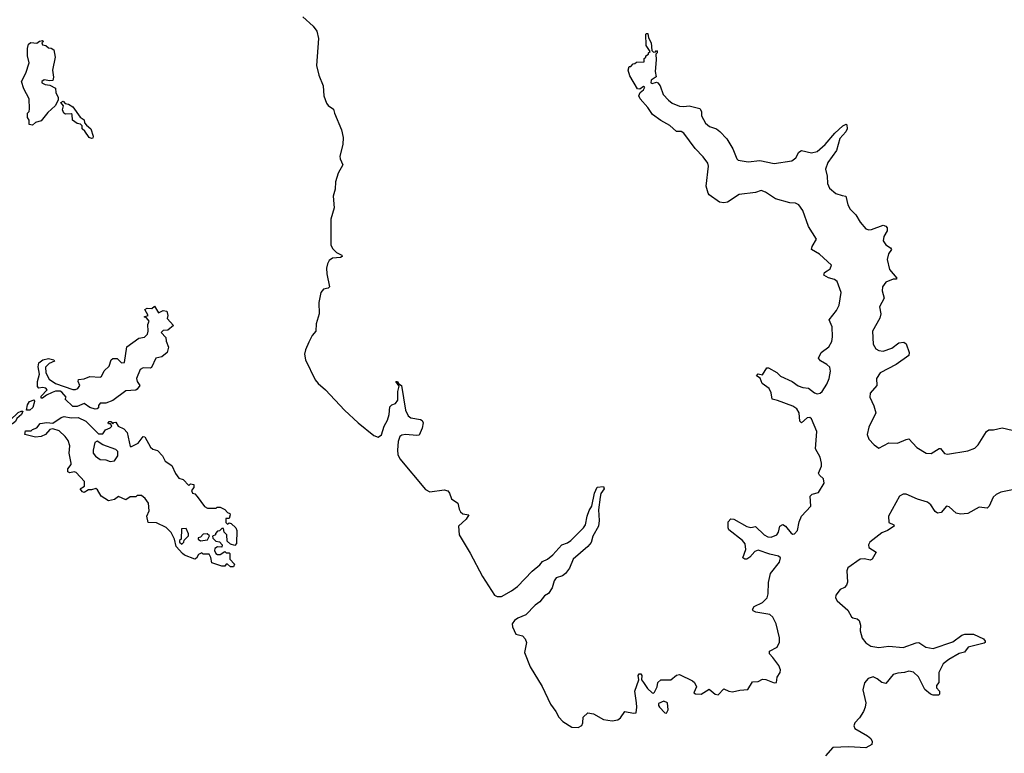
# Model space of a CAD drawing. Extents: x 2494118 to 2687960, y 757339 to 915227.
# Tile 54 of 256: x 2523485 to 2530350, y 858243 to 863356. Entities that reach past the tile are written whole.
import ezdxf

# ---------------------------------------------------------------- set-up
doc = ezdxf.new("R2010")
doc.units = 0

msp = doc.modelspace()

# ---------------------------------------------------------------- linework, layer by layer
at = {"layer": '0CON20XD'}
for points in [[(2525459.2, 863375), (2525530.9, 863310.9), (2525555.8, 863275), (2525567.5, 863225), (2525555.5, 863035.5), (2525569.8, 862969.8), (2525600, 862895), (2525606.4, 862825), (2525624.3, 862775), (2525635, 862758), (2525673.3, 862733.3), (2525679.2, 862705), (2525728.3, 862588.3), (2525740.6, 862535), (2525738.2, 862485), (2525717.8, 862405), (2525720, 862385), (2525738.8, 862345), (2525705.6, 862285), (2525687.1, 862225), (2525685.5, 862175), (2525671.2, 862125), (2525677.5, 862045), (2525655.4, 861964.6), (2525654.3, 861785), (2525668.9, 861758.9), (2525695, 861734), (2525730, 861715), (2525732.5, 861705), (2525721.2, 861698.8), (2525665, 861692.9), (2525643.4, 861676.6), (2525630.8, 861655), (2525624.3, 861625), (2525625.7, 861585), (2525645.9, 861494.1), (2525635.8, 861484.2), (2525603.4, 861476.6), (2525585.5, 861454.5), (2525570.4, 861385), (2525572.5, 861305), (2525552.9, 861237.1), (2525549.4, 861185), (2525525, 861154.2), (2525501.2, 861108.8), (2525476.8, 861055), (2525471.1, 861025), (2525478.5, 860985), (2525544.6, 860845), (2525565, 860819.6), (2525618.2, 860775), (2525749.2, 860635), (2525845.6, 860545.6), (2525955, 860457.5), (2525985, 860446.9), (2526006.6, 860463.4), (2526026.6, 860523.4), (2526050, 860565), (2526061.4, 860605), (2526065, 860657.5), (2526078.8, 860671.2), (2526105, 860681.4), (2526121.9, 860705), (2526121.8, 860765), (2526131.7, 860801.7), (2526107.5, 860835), (2526120, 860835), (2526128.3, 860818.3), (2526147.1, 860805), (2526175.8, 860635), (2526192.5, 860595), (2526211.1, 860581.1), (2526280.2, 860570.2), (2526291.5, 860561.5), (2526298.5, 860545), (2526291.7, 860508.3), (2526270, 860460), (2526255, 860456.5), (2526175, 860463.9), (2526149.4, 860460.6), (2526135, 860450.8), (2526123.9, 860415), (2526118.2, 860355), (2526121.6, 860325), (2526135.3, 860295), (2526315, 860080.9), (2526345, 860065.6), (2526445, 860078.6), (2526470.9, 860070.9), (2526482.5, 860055), (2526495, 860016.2), (2526540, 859985), (2526548, 859945), (2526558.8, 859925), (2526575, 859912), (2526615.6, 859905.6), (2526598.9, 859875), (2526544, 859825), (2526550, 859765), (2526626.7, 859636.7), (2526712.3, 859475), (2526795.8, 859345.8), (2526815, 859336.1), (2526843.5, 859336.5), (2526915, 859373.8), (2526954.8, 859405.2), (2527057.3, 859512.7), (2527110.4, 859555), (2527130.2, 859579.8), (2527165, 859596.8), (2527201.5, 859625), (2527264, 859696), (2527305, 859710), (2527326.9, 859725), (2527415.7, 859815), (2527429.4, 859835), (2527440.8, 859895), (2527455.8, 859935), (2527474.1, 859965.9), (2527493.3, 860055), (2527511.7, 860098.3), (2527555, 860102.5), (2527560, 860085), (2527537.5, 860052.5), (2527532.3, 860027.7), (2527520.7, 859939.3), (2527525.6, 859865), (2527520.6, 859825), (2527481.2, 859755), (2527468.4, 859711.6), (2527446.2, 859683.8), (2527343.8, 859595), (2527317.7, 859532.3), (2527291.1, 859495), (2527270, 859480), (2527224.3, 859465), (2527211.4, 859445), (2527197.5, 859395), (2527173, 859357), (2527145, 859341.1), (2527110.9, 859299.1), (2527079.6, 859275), (2527015, 859207.8), (2526958.6, 859185), (2526935, 859168.5), (2526919.5, 859145), (2526920.9, 859125), (2526945, 859074), (2526990.3, 859060.3), (2527010, 859040), (2527017.8, 859015), (2527005.6, 858944.4), (2527044.2, 858844.2), (2527128.1, 858708.1), (2527186.4, 858585), (2527224, 858534), (2527245, 858494.2), (2527270.8, 858465), (2527335, 858425.8), (2527378.3, 858421.7), (2527404.2, 858435.8), (2527412, 858455), (2527413.8, 858495), (2527446.1, 858523.9), (2527485, 858517.1), (2527555, 858478.6), (2527615, 858469.4), (2527655, 858476.9), (2527675, 858490), (2527705, 858534), (2527765, 858521.4), (2527782.5, 858525), (2527788.1, 858565), (2527784.4, 858595), (2527774.2, 858675), (2527802.5, 858755), (2527797.5, 858785), (2527805, 858797.5), (2527815, 858797.5), (2527822.5, 858785), (2527820, 858755), (2527833.3, 858735), (2527862, 858695), (2527895, 858663.3), (2527905, 858662.5), (2527910.7, 858669.3), (2527928.8, 858705), (2527934.2, 858735), (2527954.2, 858755), (2528025, 858755.4), (2528065, 858786.4), (2528085, 858792.2), (2528175, 858748.2), (2528190, 858735), (2528202.9, 858705), (2528185.5, 858665), (2528195.9, 858655.9), (2528236.5, 858655), (2528291.1, 858688.9), (2528335, 858655.6), (2528355, 858650), (2528395, 858692), (2528430, 858675), (2528455, 858670.5), (2528505, 858682.7), (2528562.3, 858687.7), (2528595, 858739.7), (2528635, 858742.1), (2528665, 858758.4), (2528687.2, 858757.2), (2528745, 858732.9), (2528762, 858735), (2528767.3, 858772.7), (2528786.9, 858805), (2528788.5, 858825), (2528777.5, 858855), (2528735, 858909.4), (2528712.9, 858935), (2528714, 858955), (2528766.7, 858983.3), (2528782.8, 859017.2), (2528782.7, 859047.3), (2528760, 859145), (2528735, 859190.9), (2528715, 859210.8), (2528617.3, 859227.3), (2528600, 859235), (2528594, 859245), (2528606, 859265), (2528665, 859294.6), (2528697.3, 859325), (2528704.7, 859355), (2528706.3, 859433.7), (2528719.5, 859495), (2528783.5, 859575), (2528789.4, 859605), (2528775, 859617.3), (2528715, 859630), (2528635, 859658.2), (2528611.3, 859648.7), (2528575, 859608.8), (2528555, 859596.7), (2528540, 859595), (2528527.5, 859605), (2528547.2, 859662.8), (2528543.3, 859703.3), (2528525.3, 859725.3), (2528429.5, 859799.5), (2528423.8, 859815), (2528423.9, 859856.1), (2528443, 859877), (2528465, 859874), (2528555, 859822.2), (2528582.7, 859817.3), (2528615, 859823.8), (2528675.7, 859765), (2528702.1, 859752.1), (2528725, 859750), (2528764.2, 859765.8), (2528775.5, 859785), (2528785, 859826.2), (2528805, 859837.5), (2528825, 859825.7), (2528865, 859777.1), (2528875, 859770.6), (2528887.9, 859772.1), (2528908, 859795), (2528919.7, 859855), (2528935.2, 859894.8), (2529000, 859965), (2528995.8, 860035), (2529011.3, 860048.7), (2529055, 860060), (2529093.8, 860125), (2529090, 860155), (2529060.6, 860180.6), (2529054.2, 860195), (2529074.4, 860245), (2529076.4, 860265), (2529065.8, 860305.8), (2529033.9, 860363.9), (2529042.7, 860485), (2529005, 860574), (2528995, 860582.5), (2528975, 860580), (2528935, 860546.7), (2528925, 860557.5), (2528918.9, 860615), (2528903.8, 860643.8), (2528875, 860663.1), (2528769.3, 860700.7), (2528730.8, 860710.8), (2528724.2, 860755), (2528710, 860785), (2528660.7, 860820.7), (2528648.3, 860858.3), (2528623, 860873), (2528635, 860887.5), (2528665, 860880), (2528695, 860930), (2528705, 860930), (2528765, 860896.2), (2528790.3, 860870.3), (2528870, 860835), (2528913.2, 860803.2), (2528945, 860791.9), (2528985, 860788.6), (2529026.1, 860756.1), (2529045, 860749.1), (2529065, 860753.5), (2529079.1, 860765), (2529112.1, 860815), (2529129.6, 860855), (2529138.9, 860905), (2529133.4, 860933.4), (2529113.2, 860953.2), (2529067.7, 860977.7), (2529053.9, 860996.1), (2529072, 861035), (2529125.4, 861074.6), (2529146.6, 861113.4), (2529153.2, 861145), (2529150, 861215), (2529130, 861265), (2529180, 861330), (2529198.5, 861365), (2529212.5, 861455), (2529185, 861530.5), (2529165, 861544.6), (2529125, 861555.7), (2529092.5, 861575), (2529096.4, 861593.6), (2529114.2, 861605.8), (2529135, 861620), (2529145.6, 861645.6), (2529061.7, 861721.7), (2529006.7, 861755), (2529011.2, 861775), (2529041.4, 861825), (2528984.2, 861914.2), (2528946, 862025), (2528916.9, 862065), (2528895, 862077.5), (2528855, 862080), (2528755, 862108.2), (2528685, 862154.6), (2528655, 862164.6), (2528615, 862152.5), (2528502.1, 862137.9), (2528420, 862085), (2528395, 862079.4), (2528364.6, 862084.6), (2528292.5, 862135), (2528286.1, 862146.1), (2528271.9, 862195), (2528288, 862335), (2528282, 862355), (2528250.3, 862400.3), (2528195, 862457.5), (2528116.2, 862565), (2528096.1, 862576.1), (2528065, 862576.7), (2528018.3, 862618.3), (2527955, 862653.3), (2527896.7, 862695), (2527864.1, 862744.1), (2527811.2, 862805), (2527802, 862825), (2527811.2, 862848.8), (2527835, 862867.5), (2527842.5, 862885), (2527835, 862890), (2527808.8, 862871.2), (2527793.6, 862873.6), (2527740, 862965), (2527727.5, 863005), (2527735, 863030), (2527745, 863030), (2527761.7, 863048.3), (2527775, 863050), (2527785, 863060), (2527838.3, 863061.7), (2527840, 863085), (2527850, 863095), (2527850, 863105), (2527870, 863115), (2527870, 863125), (2527880, 863135), (2527852.5, 863175), (2527850, 863255), (2527855, 863260), (2527865, 863260), (2527868.3, 863228.3), (2527887.5, 863195), (2527891.7, 863141.7), (2527905, 863130), (2527918.3, 863131.7), (2527925, 863140), (2527930, 863135), (2527930, 863125), (2527920, 863115), (2527923.8, 863075), (2527916, 862995), (2527923, 862957), (2527886.7, 862935), (2527886.4, 862916.4), (2527895, 862911.2), (2527925, 862920), (2527935, 862916.7), (2527950, 862895), (2527972.5, 862835), (2528007.5, 862795), (2528035, 862773.8), (2528085, 862753.3), (2528115, 862750), (2528153.6, 862756.4), (2528227.5, 862737.5), (2528238.8, 862715), (2528238.8, 862685), (2528266.9, 862635), (2528295, 862612.2), (2528343.8, 862595), (2528366.7, 862576.7)], [(2523575, 862620), (2523550, 862625), (2523550, 862655), (2523540, 862675), (2523540, 862705), (2523550, 862715), (2523552.5, 862735), (2523550, 862805), (2523513, 862873), (2523497.5, 862925), (2523527, 862983), (2523550, 863055), (2523538.8, 863105), (2523540, 863155), (2523547.5, 863185), (2523563, 863197), (2523605, 863192.5), (2523623, 863207), (2523645, 863210), (2523650, 863205), (2523640, 863195), (2523645, 863180), (2523667, 863177), (2523685, 863160), (2523705, 863157.5), (2523722.5, 863145), (2523732.5, 863095), (2523714, 863005), (2523721.2, 862955), (2523717, 862933), (2523695, 862930), (2523655, 862937.5), (2523640, 862925), (2523640, 862915), (2523663, 862903), (2523695, 862900), (2523735, 862877.5), (2523736.7, 862845), (2523752.5, 862815), (2523752.5, 862795), (2523733.3, 862755), (2523680.7, 862709.3), (2523635, 862650), (2523595, 862640), (2523575, 862620)], [(2523985, 862527.5), (2523970, 862535), (2523939.3, 862579.3), (2523920, 862595), (2523920, 862615), (2523908.3, 862628.3), (2523885, 862632.5), (2523852.5, 862655), (2523850, 862695), (2523845, 862700), (2523805, 862697.5), (2523793.3, 862705), (2523783, 862727), (2523790, 862755), (2523771.7, 862778.3), (2523787, 862787), (2523801.7, 862771.7), (2523825, 862767.5), (2523855, 862747.5), (2523906.7, 862676.7), (2523935, 862657.5), (2523937.5, 862637.5), (2523950, 862620), (2523980, 862595), (2523996.7, 862545), (2523995, 862530), (2523985, 862527.5)], [(2528366.7, 862576.7), (2528414.4, 862525), (2528457.3, 862455), (2528484.3, 862385), (2528495, 862375.8), (2528565, 862365.5), (2528645, 862374.5), (2528745, 862352.9), (2528868.9, 862371.1), (2528896.6, 862393.4), (2528917.7, 862432.3), (2528935, 862443.8), (2529005, 862428.9), (2529045, 862437.3), (2529101.9, 862485), (2529168, 862565), (2529225, 862616), (2529247, 862627), (2529252.5, 862622.5), (2529253.3, 862595), (2529246, 862575), (2529202.2, 862527.8), (2529180, 862445), (2529119.8, 862360.2), (2529104.4, 862315), (2529115.7, 862265.7), (2529116.5, 862215), (2529130.7, 862180.7), (2529175, 862145.5), (2529218.7, 862131.3), (2529245.8, 862125), (2529259.5, 862065), (2529274.4, 862035), (2529314.3, 861995), (2529344.6, 861944.6), (2529385, 861899.2), (2529405, 861891.9), (2529425, 861892.9), (2529505, 861923.3), (2529525, 861917.5), (2529532.5, 861905), (2529533.8, 861885), (2529510.8, 861845), (2529506.2, 861815), (2529525, 861786.2), (2529557.5, 861765), (2529563.3, 861755), (2529542.9, 861725), (2529534.1, 861684.1), (2529550, 861615), (2529600, 861555), (2529595, 861547.5), (2529575, 861546.7), (2529525, 861525.6), (2529499.6, 861495), (2529497.9, 861465), (2529512.5, 861415), (2529480, 861355), (2529489.4, 861305), (2529483.1, 861275), (2529430, 861185), (2529434.5, 861094.5), (2529455, 861062.5), (2529475, 861050), (2529505, 861045.7), (2529565, 861065.8), (2529615, 861104.3), (2529648.8, 861108.8), (2529665.8, 861095.8), (2529686.7, 861035), (2529683.6, 861016.4), (2529595, 860952.5), (2529484.4, 860895), (2529458.5, 860855), (2529460.8, 860805), (2529415, 860753.3), (2529413.1, 860725), (2529441.1, 860665), (2529453.1, 860615), (2529404.7, 860515.3), (2529393.8, 860465), (2529405, 860432.5), (2529442, 860392), (2529475, 860370), (2529545, 860405.6), (2529605, 860404.4), (2529665, 860430.8), (2529685, 860433.8), (2529739.2, 860375), (2529805, 860334.4), (2529838.9, 860331.1), (2529895, 860366.7), (2529905, 860366.7), (2529932.6, 860332.6), (2529955, 860328.1), (2530095, 860351.1), (2530145, 860369.4), (2530168.3, 860391.7), (2530226.2, 860485), (2530242.7, 860497.3), (2530275, 860498), (2530335, 860512), (2530475, 860478.6)], [(2524010.7, 860640.7), (2523975, 860653.3), (2523935, 860680), (2523885, 860660), (2523855, 860660), (2523801.7, 860711.7), (2523810, 860725), (2523779.5, 860759.5), (2523766.1, 860766.1), (2523735, 860765.8), (2523712.2, 860757.8), (2523672, 860738), (2523645, 860716.7), (2523635, 860717.5), (2523635, 860732.5), (2523677.5, 860775), (2523667, 860787), (2523645, 860792.5), (2523618.3, 860788.3), (2523608.3, 860798.3), (2523610, 860835), (2523622.2, 860885), (2523612.7, 860937.3), (2523618.8, 860965), (2523647.5, 860985), (2523685, 860994), (2523722.5, 860985), (2523727.5, 860975), (2523690.5, 860959.5), (2523664, 860935), (2523666.9, 860895), (2523690.6, 860850.6), (2523735, 860820), (2523855, 860778.8), (2523875, 860778.8), (2523890, 860785), (2523903.3, 860805), (2523892.5, 860835), (2523895, 860847.5), (2523935, 860852), (2523975, 860868.1), (2524045, 860864), (2524055, 860868.8), (2524075, 860908.8), (2524109.2, 860940.8), (2524122.5, 860985), (2524135, 860993.8), (2524165, 860993.3), (2524195, 860963.8), (2524215, 860967.5), (2524232, 861075), (2524273.3, 861105), (2524315, 861136.2), (2524355, 861142.5), (2524376.1, 861163.9), (2524381.2, 861185), (2524379.3, 861230.7), (2524387.5, 861255), (2524368.3, 861278.3), (2524352.5, 861285), (2524380, 861295), (2524357.5, 861335), (2524374, 861346), (2524406.4, 861343.6), (2524425, 861360), (2524453, 861313), (2524485, 861330), (2524510, 861325), (2524517.5, 861295), (2524513, 861273), (2524557.5, 861225), (2524518.3, 861191.7), (2524485, 861190), (2524472.5, 861175), (2524505, 861140), (2524506.7, 861115), (2524523.6, 861073.6), (2524513.8, 861035), (2524475, 861006.7), (2524433.6, 860996.4), (2524405, 860932.5), (2524395, 860927.5), (2524345, 860930), (2524325, 860917.5), (2524300, 860855), (2524303.3, 860835), (2524323.8, 860805), (2524305, 860780), (2524295, 860773.8), (2524225, 860768.8), (2524135, 860700.8), (2524085, 860683.8), (2524045, 860683.3), (2524033.6, 860666.4), (2524035, 860650), (2524025, 860642.5), (2524010.7, 860640.7)], [(2523555, 860634.4), (2523532.5, 860635), (2523538.9, 860671.1), (2523554.5, 860695.5), (2523586, 860706), (2523588.8, 860695), (2523576.4, 860653.6), (2523555, 860634.4)], [(2523425, 860536), (2523412.4, 860542.4), (2523419.2, 860565), (2523475, 860617.5), (2523495, 860628), (2523506.7, 860626.7), (2523498, 860605), (2523464.3, 860575.7), (2523455.5, 860554.5), (2523435, 860540), (2523425, 860536)], [(2524975, 859542.5), (2524955, 859542.5), (2524935, 859560), (2524925, 859560), (2524915, 859547.5), (2524895, 859547.5), (2524825, 859570), (2524817, 859607), (2524805, 859630), (2524765, 859630), (2524755, 859640), (2524730.7, 859629.3), (2524718.3, 859601.7), (2524705, 859596.7), (2524635, 859623.8), (2524620, 859635), (2524575, 859683.3), (2524563.3, 859735), (2524540.7, 859780.7), (2524506.7, 859816.7), (2524439.2, 859849.2), (2524381.7, 859851.7), (2524371.2, 859895), (2524387.5, 859932.5), (2524382.5, 859985), (2524359.3, 860019.3), (2524335, 860040), (2524305, 860040), (2524295, 860030), (2524255, 860030), (2524225, 860010), (2524175, 860033.3), (2524145, 860012), (2524105, 860003.3), (2524052, 860035), (2524028.3, 860078.3), (2524015, 860087.5), (2523985, 860078.8), (2523965, 860080), (2523935, 860061.2), (2523923.3, 860065), (2523907.5, 860085), (2523937.5, 860105), (2523938, 860138), (2523879.2, 860199.2), (2523865, 860203.8), (2523835, 860197.5), (2523820, 860205), (2523820, 860225), (2523843.8, 860255), (2523844, 860265), (2523830.6, 860335), (2523834, 860385), (2523822.5, 860422.5), (2523801.4, 860451.4), (2523760.3, 860490.3), (2523715.7, 860504.3), (2523695, 860498.8), (2523663.8, 860465), (2523635, 860450), (2523595, 860446.7), (2523520, 860465), (2523525, 860490), (2523565, 860490), (2523575, 860500), (2523605, 860510), (2523628.3, 860541.7), (2523675, 860547.5), (2523717, 860543), (2523775, 860583.3), (2523795, 860590), (2523845, 860580), (2523893, 860583), (2523945, 860557.5), (2524035, 860470), (2524065, 860470), (2524082.7, 860497.3), (2524115, 860510), (2524128.3, 860521.7), (2524118.3, 860538.3), (2524105, 860540), (2524103, 860547), (2524110, 860555), (2524120, 860555), (2524135, 860540), (2524141.7, 860548.3), (2524155, 860550), (2524171.7, 860521.7), (2524210, 860505), (2524235, 860477.5), (2524255, 860380), (2524265, 860380), (2524310, 860405), (2524345, 860450), (2524358.3, 860448.3), (2524397, 860377), (2524413, 860363), (2524445, 860352.5), (2524481.2, 860315), (2524498.3, 860278.3), (2524545, 860247.5), (2524571.7, 860191.7), (2524595, 860160), (2524625, 860150), (2524665, 860110), (2524675, 860120), (2524700, 860115), (2524700, 860095), (2524682.5, 860075), (2524690, 860055), (2524705, 860050), (2524723, 860033), (2524773.6, 859963.6), (2524795, 859950), (2524855, 859950), (2524862.5, 859957.5), (2524883, 859957), (2524915, 859942.5), (2524935, 859920), (2524950, 859915), (2524952.5, 859905), (2524945, 859880), (2524921.7, 859878.3), (2524921.7, 859851.7), (2524935, 859840), (2524945, 859850), (2524960, 859845), (2524992.5, 859815), (2525000, 859795), (2524997.5, 859705), (2524985, 859690), (2524955, 859700), (2524931.7, 859721.7), (2524930, 859765), (2524910, 859785), (2524905, 859810), (2524895, 859810), (2524877, 859793), (2524865, 859790), (2524850, 859775), (2524850, 859765), (2524830, 859755), (2524831.7, 859741.7), (2524851.7, 859721.7), (2524877, 859717), (2524897.5, 859695), (2524895, 859680), (2524865, 859682.5), (2524845, 859670), (2524842.5, 859655), (2524852.5, 859635), (2524865, 859627.5), (2524881.7, 859628.3), (2524915, 859650), (2524925, 859640), (2524945, 859640), (2524950, 859635), (2524950, 859595), (2524981.7, 859561.7), (2524975, 859542.5)], [(2524115, 860277.5), (2524145, 860280), (2524170, 860315), (2524170, 860345), (2524155, 860360), (2524065, 860392.5), (2524025, 860417.5), (2524010, 860410), (2523996.7, 860355), (2523997.5, 860335), (2524013.6, 860313.6), (2524045, 860290), (2524085, 860287.5), (2524115, 860277.5)], [(2530485, 860094.4), (2530325, 860062), (2530292.7, 860047.3), (2530271.7, 860028.3), (2530244.2, 859965), (2530229.7, 859950.3), (2530175, 859958.9), (2530095.8, 859914.2), (2530045, 859909.3), (2530015, 859916.4), (2529965, 859959.4), (2529946, 859964), (2529908.8, 859921.2), (2529885, 859916), (2529867.9, 859927.9), (2529837.3, 859975), (2529815, 859993.2), (2529743.7, 860013.7), (2529665, 860049.7), (2529645, 860049.4), (2529619.5, 860035), (2529542.2, 859895), (2529545, 859852), (2529579.4, 859835), (2529581.9, 859825), (2529535.5, 859794.5), (2529495, 859779.6), (2529412.2, 859715), (2529402.2, 859695), (2529406.4, 859676.4), (2529456.7, 859645), (2529428.6, 859595), (2529415, 859588.5), (2529375, 859597.9), (2529345, 859596.2), (2529259.5, 859535), (2529251.8, 859515), (2529256, 859435), (2529250.3, 859415), (2529235, 859398.4), (2529206.2, 859385), (2529174.6, 859345.4), (2529173.3, 859325), (2529184.4, 859305), (2529259.1, 859239.1), (2529285, 859193.8), (2529295, 859185.8), (2529325, 859179.2), (2529337.2, 859167.2), (2529347.1, 859135), (2529344.4, 859095), (2529357.8, 859045), (2529385, 859011.9), (2529419.8, 858989.8), (2529475, 858980.6), (2529545, 858988.6), (2529645, 858980), (2529735, 859012.9), (2529754.2, 859014.2), (2529802.2, 858982.2), (2529855, 858973.5), (2529990.7, 859019.3), (2530055, 859066), (2530075, 859074), (2530135, 859073.8), (2530205, 859040), (2530216.7, 859025), (2530217.5, 859015), (2530210.7, 859009.3), (2530098.8, 858981.2), (2530072.3, 858947.7), (2530035, 858938), (2529963.8, 858896.2), (2529924.5, 858865.5), (2529892.5, 858805), (2529893.6, 858736.4), (2529877.5, 858715), (2529878.3, 858698.3), (2529897.5, 858675), (2529897.5, 858655), (2529891.7, 858648.3), (2529855, 858647.5), (2529835, 858653.8), (2529796.1, 858686.1), (2529751.4, 858775), (2529717.6, 858807.6), (2529685, 858814.5), (2529655, 858805.5), (2529608.2, 858801.8), (2529575, 858792.5), (2529525, 858730), (2529495, 858736), (2529462.7, 858762.7), (2529435, 858774.6), (2529401.4, 858765), (2529376.2, 858733.8), (2529364.4, 858685), (2529384.4, 858595), (2529380.9, 858565), (2529367.9, 858535), (2529339.5, 858490.5), (2529307.5, 858455), (2529300, 858435), (2529308, 858415), (2529396.7, 858365), (2529420, 858345), (2529428.8, 858325), (2529427.5, 858305), (2529385, 858281.2), (2529265, 858287.9), (2529155, 858281.8), (2529103.3, 858225)], [(2524615, 859700), (2524630, 859715), (2524631.7, 859728.3), (2524661.7, 859758.3), (2524661.7, 859771.7), (2524645, 859810), (2524613, 859807), (2524610, 859735), (2524600, 859725), (2524600, 859715), (2524615, 859700)], [(2524745, 859722.5), (2524795, 859730), (2524808.3, 859758.3), (2524791.7, 859771.7), (2524765, 859770), (2524745, 859750), (2524730, 859745), (2524730, 859735), (2524745, 859722.5)], [(2527995, 858521.2), (2528005.6, 858545), (2528001.2, 858595), (2527975, 858606), (2527940, 858590), (2527938.8, 858575), (2527945.8, 858565), (2527982, 858525), (2527995, 858521.2)]]:
    msp.add_lwpolyline(points, dxfattribs=at)

doc.saveas('drawing.dxf')
